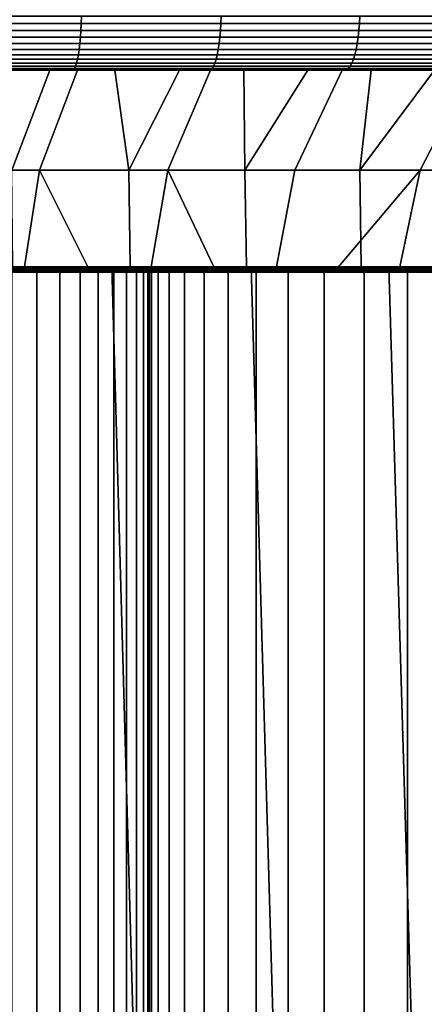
# Model space of a CAD drawing. Header units: metres. Extents: x -244 to 24, y -123 to 0.
# Tile 74 of 146: x 2.95 to 6.23, y -115.09 to -107.09. Entities that reach past the tile are written whole.
import ezdxf

# ---------------------------------------------------------------- set-up
doc = ezdxf.new("R2010")
doc.units = ezdxf.units.M
doc.layers.add('solid_10_231_103_000', color=7, linetype='CONTINUOUS')

msp = doc.modelspace()

# ---------------------------------------------------------------- linework, layer by layer
at = {"layer": 'solid_10_231_103_000'}
for points in [[(3.447631, -107.060265, 23.242043), (2.303046, -107.060265, 23.383213), (2.301977, -107.119713, 23.372368), (3.446032, -107.119713, 23.231262)], [(2.303046, -107.060265, -23.383213), (3.447631, -107.060265, -23.242043), (3.446032, -107.119713, -23.231262), (2.301977, -107.119713, -23.372368)], [(4.583911, -107.060265, 23.044878), (3.447631, -107.060265, 23.242043), (3.446032, -107.119713, 23.231262), (4.581785, -107.119713, 23.034189)], [(3.447631, -107.060265, -23.242043), (4.583911, -107.060265, -23.044878), (4.581785, -107.119713, -23.034189), (3.446032, -107.119713, -23.231262)], [(5.709148, -107.060265, 22.792198), (4.583911, -107.060265, 23.044878), (4.581785, -107.119713, 23.034189), (5.706501, -107.119713, 22.781628)], [(4.583911, -107.060265, -23.044878), (5.709148, -107.060265, -22.792198), (5.706501, -107.119713, -22.781628), (4.581785, -107.119713, -23.034189)], [(6.820632, -107.060265, 22.48461), (5.709148, -107.060265, 22.792198), (5.706501, -107.119713, 22.781628), (6.817468, -107.119713, 22.47418)], [(5.709148, -107.060265, -22.792198), (6.820632, -107.060265, -22.48461), (6.817468, -107.119713, -22.47418), (5.706501, -107.119713, -22.781628)], [(3.443392, -107.177414, 23.213465), (2.300214, -107.177414, 23.354464), (2.297781, -107.232521, 23.329762), (3.43975, -107.232521, 23.188913)], [(2.300214, -107.177414, -23.354464), (3.443392, -107.177414, -23.213465), (3.43975, -107.232521, -23.188913), (2.297781, -107.232521, -23.329762)], [(3.446032, -107.119713, 23.231262), (2.301977, -107.119713, 23.372368), (2.300214, -107.177414, 23.354464), (3.443392, -107.177414, 23.213465)], [(2.301977, -107.119713, -23.372368), (3.446032, -107.119713, -23.231262), (3.443392, -107.177414, -23.213465), (2.300214, -107.177414, -23.354464)], [(4.578275, -107.177414, 23.016544), (3.443392, -107.177414, 23.213465), (3.43975, -107.232521, 23.188913), (4.573433, -107.232521, 22.992201)], [(3.443392, -107.177414, -23.213465), (4.578275, -107.177414, -23.016544), (4.573433, -107.232521, -22.992201), (3.43975, -107.232521, -23.188913)], [(4.581785, -107.119713, 23.034189), (3.446032, -107.119713, 23.231262), (3.443392, -107.177414, 23.213465), (4.578275, -107.177414, 23.016544)], [(3.446032, -107.119713, -23.231262), (4.581785, -107.119713, -23.034189), (4.578275, -107.177414, -23.016544), (3.443392, -107.177414, -23.213465)], [(5.702129, -107.177414, 22.764175), (4.578275, -107.177414, 23.016544), (4.573433, -107.232521, 22.992201), (5.696098, -107.232521, 22.740097)], [(4.578275, -107.177414, -23.016544), (5.702129, -107.177414, -22.764175), (5.696098, -107.232521, -22.740097), (4.573433, -107.232521, -22.992201)], [(5.706501, -107.119713, 22.781628), (4.581785, -107.119713, 23.034189), (4.578275, -107.177414, 23.016544), (5.702129, -107.177414, 22.764175)], [(4.581785, -107.119713, -23.034189), (5.706501, -107.119713, -22.781628), (5.702129, -107.177414, -22.764175), (4.578275, -107.177414, -23.016544)], [(6.812245, -107.177414, 22.456964), (5.702129, -107.177414, 22.764175), (5.696098, -107.232521, 22.740097), (6.80504, -107.232521, 22.433212)], [(5.702129, -107.177414, -22.764175), (6.812245, -107.177414, -22.456964), (6.80504, -107.232521, -22.433212), (5.696098, -107.232521, -22.740097)], [(6.817468, -107.119713, 22.47418), (5.706501, -107.119713, 22.781628), (5.702129, -107.177414, 22.764175), (6.812245, -107.177414, 22.456964)], [(5.706501, -107.119713, -22.781628), (6.817468, -107.119713, -22.47418), (6.812245, -107.177414, -22.456964), (5.702129, -107.177414, -22.764175)], [(3.43975, -107.232521, 23.188913), (2.297781, -107.232521, 23.329762), (2.294714, -107.284233, 23.298622), (3.435159, -107.284233, 23.157963)], [(2.297781, -107.232521, -23.329762), (3.43975, -107.232521, -23.188913), (3.435159, -107.284233, -23.157963), (2.294714, -107.284233, -23.298622)], [(4.573433, -107.232521, 22.992201), (3.43975, -107.232521, 23.188913), (3.435159, -107.284233, 23.157963), (4.567329, -107.284233, 22.961512)], [(3.43975, -107.232521, -23.188913), (4.573433, -107.232521, -22.992201), (4.567329, -107.284233, -22.961512), (3.435159, -107.284233, -23.157963)], [(5.696098, -107.232521, 22.740097), (4.573433, -107.232521, 22.992201), (4.567329, -107.284233, 22.961512), (5.688495, -107.284233, 22.709745)], [(4.573433, -107.232521, -22.992201), (5.696098, -107.232521, -22.740097), (5.688495, -107.284233, -22.709745), (4.567329, -107.284233, -22.961512)], [(6.80504, -107.232521, 22.433212), (5.696098, -107.232521, 22.740097), (5.688495, -107.284233, 22.709745), (6.795958, -107.284233, 22.403269)], [(5.696098, -107.232521, -22.740097), (6.80504, -107.232521, -22.433212), (6.795958, -107.284233, -22.403269), (5.688495, -107.284233, -22.709745)], [(3.429686, -107.331787, 23.121067), (2.291058, -107.331787, 23.261503), (2.286866, -107.374496, 23.218943), (3.423411, -107.374496, 23.078764)], [(2.291058, -107.331787, -23.261503), (3.429686, -107.331787, -23.121067), (3.423411, -107.374496, -23.078764), (2.286866, -107.374496, -23.218943)], [(3.435159, -107.284233, 23.157963), (2.294714, -107.284233, 23.298622), (2.291058, -107.331787, 23.261503), (3.429686, -107.331787, 23.121067)], [(2.294714, -107.284233, -23.298622), (3.435159, -107.284233, -23.157963), (3.429686, -107.331787, -23.121067), (2.291058, -107.331787, -23.261503)], [(4.560052, -107.331787, 22.924929), (3.429686, -107.331787, 23.121067), (3.423411, -107.374496, 23.078764), (4.551709, -107.374496, 22.882986)], [(3.429686, -107.331787, -23.121067), (4.560052, -107.331787, -22.924929), (4.551709, -107.374496, -22.882986), (3.423411, -107.374496, -23.078764)], [(4.567329, -107.284233, 22.961512), (3.435159, -107.284233, 23.157963), (3.429686, -107.331787, 23.121067), (4.560052, -107.331787, 22.924929)], [(3.435159, -107.284233, -23.157963), (4.567329, -107.284233, -22.961512), (4.560052, -107.331787, -22.924929), (3.429686, -107.331787, -23.121067)], [(5.679432, -107.331787, 22.673563), (4.560052, -107.331787, 22.924929), (4.551709, -107.374496, 22.882986), (5.669041, -107.374496, 22.63208)], [(4.560052, -107.331787, -22.924929), (5.679432, -107.331787, -22.673563), (5.669041, -107.374496, -22.63208), (4.551709, -107.374496, -22.882986)], [(5.688495, -107.284233, 22.709745), (4.567329, -107.284233, 22.961512), (4.560052, -107.331787, 22.924929), (5.679432, -107.331787, 22.673563)], [(4.567329, -107.284233, -22.961512), (5.688495, -107.284233, -22.709745), (5.679432, -107.331787, -22.673563), (4.560052, -107.331787, -22.924929)], [(6.78513, -107.331787, 22.367577), (5.679432, -107.331787, 22.673563), (5.669041, -107.374496, 22.63208), (6.772716, -107.374496, 22.326653)], [(5.679432, -107.331787, -22.673563), (6.78513, -107.331787, -22.367577), (6.772716, -107.374496, -22.326653), (5.669041, -107.374496, -22.63208)], [(6.795958, -107.284233, 22.403269), (5.688495, -107.284233, 22.709745), (5.679432, -107.331787, 22.673563), (6.78513, -107.331787, 22.367577)], [(5.688495, -107.284233, -22.709745), (6.795958, -107.284233, -22.403269), (6.78513, -107.331787, -22.367577), (5.679432, -107.331787, -22.673563)], [(3.416426, -107.411736, 23.031673), (2.2822, -107.411736, 23.171566), (2.277128, -107.442955, 23.120066), (3.408833, -107.442955, 22.980482)], [(2.2822, -107.411736, -23.171566), (3.416426, -107.411736, -23.031673), (3.408833, -107.442955, -22.980482), (2.277128, -107.442955, -23.120066)], [(3.423411, -107.374496, 23.078764), (2.286866, -107.374496, 23.218943), (2.2822, -107.411736, 23.171566), (3.416426, -107.411736, 23.031673)], [(2.286866, -107.374496, -23.218943), (3.423411, -107.374496, -23.078764), (3.416426, -107.411736, -23.031673), (2.2822, -107.411736, -23.171566)], [(4.542421, -107.411736, 22.836294), (3.416426, -107.411736, 23.031673), (3.408833, -107.442955, 22.980482), (4.532325, -107.442955, 22.785538)], [(3.416426, -107.411736, -23.031673), (4.542421, -107.411736, -22.836294), (4.532325, -107.442955, -22.785538), (3.408833, -107.442955, -22.980482)], [(4.551709, -107.374496, 22.882986), (3.423411, -107.374496, 23.078764), (3.416426, -107.411736, 23.031673), (4.542421, -107.411736, 22.836294)], [(3.423411, -107.374496, -23.078764), (4.551709, -107.374496, -22.882986), (4.542421, -107.411736, -22.836294), (3.416426, -107.411736, -23.031673)], [(5.657474, -107.411736, 22.585901), (4.542421, -107.411736, 22.836294), (4.532325, -107.442955, 22.785538), (5.644899, -107.442955, 22.535702)], [(4.542421, -107.411736, -22.836294), (5.657474, -107.411736, -22.585901), (5.644899, -107.442955, -22.535702), (4.532325, -107.442955, -22.785538)], [(5.669041, -107.374496, 22.63208), (4.551709, -107.374496, 22.882986), (4.542421, -107.411736, 22.836294), (5.657474, -107.411736, 22.585901)], [(4.551709, -107.374496, -22.882986), (5.669041, -107.374496, -22.63208), (5.657474, -107.411736, -22.585901), (4.542421, -107.411736, -22.836294)], [(6.758897, -107.411736, 22.281097), (5.657474, -107.411736, 22.585901), (5.644899, -107.442955, 22.535702), (6.743875, -107.442955, 22.231575)], [(5.657474, -107.411736, -22.585901), (6.758897, -107.411736, -22.281097), (6.743875, -107.442955, -22.231575), (5.644899, -107.442955, -22.535702)], [(6.772716, -107.374496, 22.326653), (5.669041, -107.374496, 22.63208), (5.657474, -107.411736, 22.585901), (6.758897, -107.411736, 22.281097)], [(5.669041, -107.374496, -22.63208), (6.772716, -107.374496, -22.326653), (6.758897, -107.411736, -22.281097), (5.657474, -107.411736, -22.585901)], [(0.534507, -107.5, -21.626526), (-7.325872, -107.5, -21.802076), (-6.22999, -107.5, -22.140169), (7.325812, -107.5, -21.802097)], [(6.22999, -107.5, 22.140169), (-6.229931, -107.5, 22.140186), (-7.325812, -107.5, 21.802097)], [(-0.961233, -107.5, 21.61178), (7.325872, -107.5, 21.802076), (6.22999, -107.5, 22.140169), (-7.325812, -107.5, 21.802097)], [(-6.22999, -107.5, -22.140169), (6.229931, -107.5, -22.140186), (7.325812, -107.5, -21.802097)], [(-6.22999, -107.5, -22.140169), (-5.118216, -107.5, -22.423273), (6.229931, -107.5, -22.140186)], [(5.118216, -107.5, 22.423273), (-5.118157, -107.5, 22.423286), (-6.229931, -107.5, 22.140186)], [(6.22999, -107.5, 22.140169), (5.118216, -107.5, 22.423273), (-6.229931, -107.5, 22.140186)], [(-5.118216, -107.5, -22.423273), (5.118157, -107.5, -22.423286), (6.229931, -107.5, -22.140186)], [(-5.118216, -107.5, -22.423273), (-3.994357, -107.5, -22.65048), (5.118157, -107.5, -22.423286)], [(3.994357, -107.5, 22.65048), (-3.9943, -107.5, 22.650492), (-5.118157, -107.5, 22.423286)], [(5.118216, -107.5, 22.423273), (3.994357, -107.5, 22.65048), (-5.118157, -107.5, 22.423286)], [(-3.994357, -107.5, -22.65048), (3.9943, -107.5, -22.650492), (5.118157, -107.5, -22.423286)], [(-3.994357, -107.5, -22.65048), (-2.860042, -107.5, -22.821484), (3.9943, -107.5, -22.650492)], [(3.994357, -107.5, 22.65048), (2.860042, -107.5, 22.821484), (-3.9943, -107.5, 22.650492)], [(-2.860042, -107.5, -22.821484), (2.859984, -107.5, -22.821491), (3.9943, -107.5, -22.650492)], [(-0.961233, -107.5, 21.61178), (0.136691, -107.5, 21.632702), (7.325872, -107.5, 21.802076)], [(0.136691, -107.5, 21.632702), (1.234236, -107.5, 21.597908), (7.325872, -107.5, 21.802076)], [(1.068038, -107.5, -21.606762), (0.534507, -107.5, -21.626526), (7.325812, -107.5, -21.802097), (8.403432, -107.5, -21.409859)], [(1.600595, -107.5, -21.573856), (1.068038, -107.5, -21.606762), (8.403432, -107.5, -21.409859)], [(1.234236, -107.5, 21.597908), (2.329047, -107.5, 21.507406), (7.325872, -107.5, 21.802076)], [(2.132499, -107.5, -21.527775), (1.600595, -107.5, -21.573856), (8.403432, -107.5, -21.409859)], [(2.05818, -108.314186, 20.805798), (3.10845, -108.314186, 20.67498), (3.417444, -107.5, 21.361496), (2.329047, -107.5, 21.507406)], [(2.663429, -107.5, -21.468554), (2.132499, -107.5, -21.527775), (8.403432, -107.5, -21.409859)], [(3.392272, -107.485619, 22.868841), (2.266065, -107.485619, 23.007746), (2.260237, -107.496437, 22.94857), (3.383547, -107.496437, 22.810022)], [(2.266065, -107.485619, -23.007746), (3.392272, -107.485619, -22.868841), (3.383547, -107.496437, -22.810022), (2.260237, -107.496437, -22.94857)], [(3.383547, -107.496437, 22.810022), (2.260237, -107.496437, 22.94857), (2.860042, -107.5, 22.821484)], [(2.260237, -107.496437, -22.94857), (3.383547, -107.496437, -22.810022), (2.859984, -107.5, -22.821491)], [(3.400742, -107.467697, 22.92594), (2.271723, -107.467697, 23.065191), (2.266065, -107.485619, 23.007746), (3.392272, -107.485619, 22.868841)], [(2.271723, -107.467697, -23.065191), (3.400742, -107.467697, -22.92594), (3.392272, -107.485619, -22.868841), (2.266065, -107.485619, -23.007746)], [(3.408833, -107.442955, 22.980482), (2.277128, -107.442955, 23.120066), (2.271723, -107.467697, 23.065191), (3.400742, -107.467697, 22.92594)], [(2.277128, -107.442955, -23.120066), (3.408833, -107.442955, -22.980482), (3.400742, -107.467697, -22.92594), (2.271723, -107.467697, -23.065191)], [(3.417444, -107.5, 21.361496), (8.403492, -107.5, 21.409836), (7.325872, -107.5, 21.802076), (2.329047, -107.5, 21.507406)], [(3.192413, -107.5, -21.396301), (2.663429, -107.5, -21.468554), (8.403432, -107.5, -21.409859)], [(2.882025, -108.314186, -20.707758), (2.663429, -107.5, -21.468554), (3.192413, -107.5, -21.396301)], [(3.383547, -107.496437, -22.810022), (3.9943, -107.5, -22.650492), (2.859984, -107.5, -22.821491)], [(3.383547, -107.496437, 22.810022), (2.860042, -107.5, 22.821484), (3.994357, -107.5, 22.65048)], [(3.833168, -108.314186, -20.552958), (2.882025, -108.314186, -20.707758), (3.192413, -107.5, -21.396301), (3.71945, -107.5, -21.310991)], [(3.10845, -108.314186, 20.67498), (4.150753, -108.314186, 20.491182), (4.496994, -107.5, 21.160576), (3.417444, -107.5, 21.361496)], [(3.71945, -107.5, -21.310991), (3.192413, -107.5, -21.396301), (8.403432, -107.5, -21.409859), (9.460684, -107.5, -20.964134)], [(4.510307, -107.485619, 22.674845), (3.392272, -107.485619, 22.868841), (3.383547, -107.496437, 22.810022), (4.498706, -107.496437, 22.616524)], [(3.392272, -107.485619, -22.868841), (4.510307, -107.485619, -22.674845), (4.498706, -107.496437, -22.616524), (3.383547, -107.496437, -22.810022)], [(4.498706, -107.496437, 22.616524), (3.383547, -107.496437, 22.810022), (3.994357, -107.5, 22.65048)], [(3.383547, -107.496437, -22.810022), (4.498706, -107.496437, -22.616524), (3.9943, -107.5, -22.650492)], [(4.521568, -107.467697, 22.731459), (3.400742, -107.467697, 22.92594), (3.392272, -107.485619, 22.868841), (4.510307, -107.485619, 22.674845)], [(3.400742, -107.467697, -22.92594), (4.521568, -107.467697, -22.731459), (4.510307, -107.485619, -22.674845), (3.392272, -107.485619, -22.868841)], [(4.532325, -107.442955, 22.785538), (3.408833, -107.442955, 22.980482), (3.400742, -107.467697, 22.92594), (4.521568, -107.467697, 22.731459)], [(3.408833, -107.442955, -22.980482), (4.532325, -107.442955, -22.785538), (4.521568, -107.467697, -22.731459), (3.400742, -107.467697, -22.92594)], [(3.417444, -107.5, 21.361496), (4.496994, -107.5, 21.160576), (8.403492, -107.5, 21.409836)], [(4.244543, -107.5, -21.21265), (3.71945, -107.5, -21.310991), (9.460684, -107.5, -20.964134)], [(3.833168, -108.314186, -20.552958), (3.71945, -107.5, -21.310991), (4.244543, -107.5, -21.21265)], [(4.776168, -108.314186, -20.354496), (3.833168, -108.314186, -20.552958), (4.244543, -107.5, -21.21265), (4.766732, -107.5, -21.101456)], [(4.498706, -107.496437, -22.616524), (5.118157, -107.5, -22.423286), (3.9943, -107.5, -22.650492)], [(4.498706, -107.496437, 22.616524), (3.994357, -107.5, 22.65048), (5.118216, -107.5, 22.423273)], [(4.150753, -108.314186, 20.491182), (5.182421, -108.314186, 20.254871), (5.565396, -107.5, 20.905008), (4.496994, -107.5, 21.160576)], [(4.766732, -107.5, -21.101456), (4.244543, -107.5, -21.21265), (9.460684, -107.5, -20.964134)], [(5.565396, -107.5, 20.905008), (9.460743, -107.5, 20.964108), (8.403492, -107.5, 21.409836), (4.496994, -107.5, 21.160576)], [(5.617476, -107.485619, 22.426222), (4.510307, -107.485619, 22.674845), (4.498706, -107.496437, 22.616524), (5.603028, -107.496437, 22.368542)], [(4.510307, -107.485619, -22.674845), (5.617476, -107.485619, -22.426222), (5.603028, -107.496437, -22.368542), (4.498706, -107.496437, -22.616524)], [(5.603028, -107.496437, 22.368542), (4.498706, -107.496437, 22.616524), (5.118216, -107.5, 22.423273)], [(4.498706, -107.496437, -22.616524), (5.603028, -107.496437, -22.368542), (5.118157, -107.5, -22.423286)], [(5.631502, -107.467697, 22.482214), (4.521568, -107.467697, 22.731459), (4.510307, -107.485619, 22.674845), (5.617476, -107.485619, 22.426222)], [(4.521568, -107.467697, -22.731459), (5.631502, -107.467697, -22.482214), (5.617476, -107.485619, -22.426222), (4.510307, -107.485619, -22.674845)], [(5.644899, -107.442955, 22.535702), (4.532325, -107.442955, 22.785538), (4.521568, -107.467697, 22.731459), (5.631502, -107.467697, 22.482214)], [(4.532325, -107.442955, -22.785538), (5.644899, -107.442955, -22.535702), (5.631502, -107.467697, -22.482214), (4.521568, -107.467697, -22.731459)], [(5.286012, -107.5, -20.977386), (4.766732, -107.5, -21.101456), (9.460684, -107.5, -20.964134)], [(4.776168, -108.314186, -20.354496), (4.766732, -107.5, -21.101456), (5.286012, -107.5, -20.977386)], [(5.709022, -108.314186, -20.112791), (4.776168, -108.314186, -20.354496), (5.286012, -107.5, -20.977386), (5.802389, -107.5, -20.840464)], [(5.603028, -107.496437, -22.368542), (6.229931, -107.5, -22.140186), (5.118157, -107.5, -22.423286)], [(5.603028, -107.496437, 22.368542), (5.118216, -107.5, 22.423273), (6.22999, -107.5, 22.140169)], [(5.182421, -108.314186, 20.254871), (6.200807, -108.314186, 19.966654), (6.619062, -107.5, 20.595642), (5.565396, -107.5, 20.905008)], [(5.802389, -107.5, -20.840464), (5.286012, -107.5, -20.977386), (9.460684, -107.5, -20.964134)], [(5.565396, -107.5, 20.905008), (6.619062, -107.5, 20.595642), (9.460743, -107.5, 20.964108)], [(6.711112, -107.485619, 22.123571), (5.617476, -107.485619, 22.426222), (5.603028, -107.496437, 22.368542), (6.693851, -107.496437, 22.066669)], [(5.617476, -107.485619, -22.426222), (6.711112, -107.485619, -22.123571), (6.693851, -107.496437, -22.066669), (5.603028, -107.496437, -22.368542)], [(6.693851, -107.496437, 22.066669), (5.603028, -107.496437, 22.368542), (6.22999, -107.5, 22.140169)], [(5.603028, -107.496437, -22.368542), (6.693851, -107.496437, -22.066669), (6.229931, -107.5, -22.140186)], [(6.727868, -107.467697, 22.178808), (5.631502, -107.467697, 22.482214), (5.617476, -107.485619, 22.426222), (6.711112, -107.485619, 22.123571)], [(5.631502, -107.467697, -22.482214), (6.727868, -107.467697, -22.178808), (6.711112, -107.485619, -22.123571), (5.617476, -107.485619, -22.426222)], [(6.743875, -107.442955, 22.231575), (5.644899, -107.442955, 22.535702), (5.631502, -107.467697, 22.482214), (6.727868, -107.467697, 22.178808)], [(5.644899, -107.442955, -22.535702), (6.743875, -107.442955, -22.231575), (6.727868, -107.467697, -22.178808), (5.631502, -107.467697, -22.482214)], [(5.709022, -108.314186, -20.112791), (5.802389, -107.5, -20.840464), (6.314919, -107.5, -20.690939)], [(6.629747, -108.314186, -19.828356), (5.709022, -108.314186, -20.112791), (6.314919, -107.5, -20.690939), (6.823596, -107.5, -20.52879)], [(6.314919, -107.5, -20.690939), (5.802389, -107.5, -20.840464), (9.460684, -107.5, -20.964134), (10.493796, -107.5, -20.466541)], [(6.200807, -108.314186, 19.966654), (7.203303, -108.314186, 19.62727), (7.655621, -107.5, 20.233248), (6.619062, -107.5, 20.595642)], [(6.693851, -107.496437, -22.066669), (7.325812, -107.5, -21.802097), (6.229931, -107.5, -22.140186)], [(6.693851, -107.496437, 22.066669), (6.22999, -107.5, 22.140169), (7.325872, -107.5, 21.802076)], [(3.10845, -108.314186, 20.67498), (2.05818, -108.314186, 20.805798), (2.468819, -109.099998, 19.999107), (2.986106, -109.099998, 19.928448)], [(2.882025, -108.314186, -20.707758), (3.833168, -108.314186, -20.552958), (3.843919, -109.099998, -19.780899), (2.890562, -109.099998, -19.94253)], [(3.10845, -108.314186, 20.67498), (2.986106, -109.099998, 19.928448), (3.501172, -109.099998, 19.844429)], [(3.10845, -108.314186, 20.67498), (3.501172, -109.099998, 19.844429), (4.014256, -109.099998, 19.74703), (4.150753, -108.314186, 20.491182)], [(3.833168, -108.314186, -20.552958), (4.776168, -108.314186, -20.354496), (4.788142, -109.099998, -19.573788), (3.843919, -109.099998, -19.780899)], [(4.150753, -108.314186, 20.491182), (4.014256, -109.099998, 19.74703), (4.524368, -109.099998, 19.636444)], [(4.150753, -108.314186, 20.491182), (4.524368, -109.099998, 19.636444), (5.031469, -109.099998, 19.512655), (5.182421, -108.314186, 20.254871)], [(4.776168, -108.314186, -20.354496), (5.709022, -108.314186, -20.112791), (5.721345, -109.099998, -19.321644), (4.788142, -109.099998, -19.573788)], [(6.200807, -108.314186, 19.966654), (5.182421, -108.314186, 20.254871), (5.031469, -109.099998, 19.512655), (5.535438, -109.099998, 19.375719)], [(6.200807, -108.314186, 19.966654), (5.535438, -109.099998, 19.375719), (6.035324, -109.099998, 19.225885)], [(5.709022, -108.314186, -20.112791), (6.629747, -108.314186, -19.828356), (6.641647, -109.099998, -19.02494), (5.721345, -109.099998, -19.321644)], [(7.203303, -108.314186, 19.62727), (6.200807, -108.314186, 19.966654), (6.035324, -109.099998, 19.225885), (6.531398, -109.099998, 19.063059)], [(0.574104, -109.099998, 23.116234), (-6.88583, -109.099998, 23.351646), (6.885823, -109.099998, 23.351648), (7.319844, -109.099998, 22.937843)], [(-6.88583, -109.099998, 23.351646), (-6.477417, -109.099998, 23.790619), (6.885823, -109.099998, 23.351648)], [(-6.477417, -109.099998, 23.790619), (6.477409, -109.099998, 23.790621), (6.885823, -109.099998, 23.351648)], [(-6.477417, -109.099998, 23.790619), (-6.096599, -109.099998, 24.252623), (6.096591, -109.099998, 24.252625), (6.477409, -109.099998, 23.790621)], [(-6.096599, -109.099998, 24.252623), (-5.743676, -109.099998, 24.737261), (5.743669, -109.099998, 24.737261), (6.096591, -109.099998, 24.252625)], [(-5.743676, -109.099998, 24.737261), (-5.420328, -109.099998, 25.242304), (5.42032, -109.099998, 25.242304), (5.743669, -109.099998, 24.737261)], [(-5.420328, -109.099998, 25.242304), (-5.127891, -109.099998, 25.765665), (5.127883, -109.099998, 25.765667), (5.42032, -109.099998, 25.242304)], [(-5.127891, -109.099998, 25.765665), (-4.867685, -109.099998, 26.30489), (4.867677, -109.099998, 26.304892), (5.127883, -109.099998, 25.765667)], [(-4.867685, -109.099998, 26.30489), (-4.639945, -109.099998, 26.859537), (4.639936, -109.099998, 26.859537), (4.867677, -109.099998, 26.304892)], [(-4.639945, -109.099998, 26.859537), (-4.445781, -109.099998, 27.426907), (4.445773, -109.099998, 27.426908), (4.639936, -109.099998, 26.859537)], [(-4.445781, -109.099998, 27.426907), (-4.286053, -109.099998, 28.004614), (4.286044, -109.099998, 28.004616), (4.445773, -109.099998, 27.426908)], [(-4.286053, -109.099998, 28.004614), (-4.161318, -109.099998, 28.590347), (4.161309, -109.099998, 28.590349), (4.286044, -109.099998, 28.004616)], [(-4.161318, -109.099998, 28.590347), (-4.071821, -109.099998, 29.183235), (4.071813, -109.099998, 29.183237), (4.161309, -109.099998, 28.590349)], [(-4.071821, -109.099998, 29.183235), (-4.017951, -109.099998, 29.780336), (4.017943, -109.099998, 29.780338), (4.071813, -109.099998, 29.183237)], [(-4.017951, -109.099998, 29.780336), (-4.000004, -109.099998, 30.379311), (3.999995, -109.099998, 30.379311), (4.017943, -109.099998, 29.780338)], [(-4.000004, -109.099998, 30.379311), (-4.000009, -109.099998, 76), (3.999991, -109.099998, 76), (3.999995, -109.099998, 30.379311)], [(-4.000009, -109.099998, 76), (-3.988268, -109.099998, 76.306282), (3.999991, -109.099998, 76)], [(-3.953102, -109.099998, 76.610611), (3.98825, -109.099998, 76.306282), (3.999991, -109.099998, 76), (-3.988268, -109.099998, 76.306282)], [(-3.894753, -109.099998, 76.911591), (3.953084, -109.099998, 76.610611), (3.98825, -109.099998, 76.306282), (-3.953102, -109.099998, 76.610611)], [(-3.813648, -109.099998, 77.206734), (3.894736, -109.099998, 76.911591), (3.953084, -109.099998, 76.610611), (-3.894753, -109.099998, 76.911591)], [(-3.709991, -109.099998, 77.495247), (3.813631, -109.099998, 77.206734), (3.894736, -109.099998, 76.911591), (-3.813648, -109.099998, 77.206734)], [(-3.584635, -109.099998, 77.774956), (3.709973, -109.099998, 77.495255), (3.813631, -109.099998, 77.206734), (-3.709991, -109.099998, 77.495247)], [(-3.438351, -109.099998, 78.043968), (3.584617, -109.099998, 77.774963), (3.709973, -109.099998, 77.495255), (-3.584635, -109.099998, 77.774956)], [(-3.271739, -109.099998, 78.301231), (3.438333, -109.099998, 78.043968), (3.584617, -109.099998, 77.774963), (-3.438351, -109.099998, 78.043968)], [(-3.085931, -109.099998, 78.544983), (3.271721, -109.099998, 78.301231), (3.438333, -109.099998, 78.043968), (-3.271739, -109.099998, 78.301231)], [(-2.881988, -109.099998, 78.773842), (3.085913, -109.099998, 78.544983), (3.271721, -109.099998, 78.301231), (-3.085931, -109.099998, 78.544983)], [(-2.881988, -109.099998, 78.773842), (2.88197, -109.099998, 78.773842), (3.085913, -109.099998, 78.544983)], [(1.720592, -109.099998, 23.05925), (0.574104, -109.099998, 23.116234), (7.319844, -109.099998, 22.937843)], [(2.862757, -109.099998, 22.945461), (1.720592, -109.099998, 23.05925), (7.319844, -109.099998, 22.937843)], [(3.428194, -109.099998, -22.74308), (2.290107, -109.099998, -22.885677), (1.930754, -109.099998, -20.058207), (2.890562, -109.099998, -19.94253)], [(3.176416, -109.107018, -22.851152), (2.029115, -109.106941, -22.981731), (2.021045, -109.115547, -22.957272), (3.167214, -109.115685, -22.827047)], [(3.187387, -109.101753, -22.875946), (2.038874, -109.101753, -23.006767), (2.029115, -109.106941, -22.981731), (3.176416, -109.107018, -22.851152)], [(2.038874, -109.101753, -23.006767), (3.187387, -109.101753, -22.875946), (3.182302, -109.099998, -22.903399), (2.050399, -109.099998, -23.032278)], [(3.694927, -109.099998, -23.157072), (2.053082, -109.099998, -23.037689), (2.050399, -109.099998, -23.032278)], [(3.182302, -109.099998, -22.903399), (4.826086, -109.099998, -22.947992), (3.694927, -109.099998, -23.157072), (2.050399, -109.099998, -23.032278)], [(3.694927, -109.099998, -23.157072), (2.080647, -109.099998, -23.08577), (2.053082, -109.099998, -23.037689)], [(3.694927, -109.099998, -23.157072), (2.083621, -109.099998, -23.0903), (2.080647, -109.099998, -23.08577)], [(3.694927, -109.099998, -23.157072), (2.117012, -109.099998, -23.134903), (2.083621, -109.099998, -23.0903)], [(3.694927, -109.099998, -23.157072), (2.159196, -109.099998, -23.179319), (2.117012, -109.099998, -23.134903)], [(3.694927, -109.099998, -23.157072), (2.554451, -109.099998, -23.310452), (2.159196, -109.099998, -23.179319)], [(2.290102, -109.099998, 22.885677), (3.42819, -109.099998, 22.74308), (2.986106, -109.099998, 19.928448), (2.468819, -109.099998, 19.999107)], [(2.290102, -109.099998, 22.885677), (2.871579, -109.142578, 22.820036), (3.42819, -109.099998, 22.74308)], [(3.428194, -109.099998, -22.74308), (2.582122, -109.142578, -22.854597), (2.290107, -109.099998, -22.885677)], [(2.305897, -109.107018, 22.955339), (3.451624, -109.107018, 22.811205), (3.448149, -109.115685, 22.786303), (2.303576, -109.115685, 22.930305)], [(2.308255, -109.101753, 22.981304), (3.455156, -109.101753, 22.837036), (3.451624, -109.107018, 22.811205), (2.305897, -109.107018, 22.955339)], [(2.308255, -109.101753, 22.981304), (2.862757, -109.099998, 22.945461), (3.455156, -109.101753, 22.837036)], [(4.060235, -122.099998, -23.095821), (2.907357, -122.099998, -23.269073), (2.554451, -109.099998, -23.310452), (3.694927, -109.099998, -23.157072)], [(3.428194, -109.099998, -22.74308), (3.153368, -109.142578, -22.782806), (2.582122, -109.142578, -22.854597)], [(3.998179, -109.099998, 22.775085), (2.862757, -109.099998, 22.945461), (7.319844, -109.099998, 22.937843)], [(3.455156, -109.101753, 22.837036), (2.862757, -109.099998, 22.945461), (3.998179, -109.099998, 22.775085)], [(3.42819, -109.099998, 22.74308), (2.871579, -109.142578, 22.820036), (3.441869, -109.142578, 22.741009)], [(3.085948, -122.099998, 78.544968), (3.085913, -109.099998, 78.544983), (2.88197, -109.099998, 78.773842), (2.882077, -122.099998, 78.773727)], [(4.557129, -109.099998, -22.54402), (3.428194, -109.099998, -22.74308), (2.890562, -109.099998, -19.94253), (3.843919, -109.099998, -19.780899)], [(3.42819, -109.099998, 22.74308), (3.501172, -109.099998, 19.844429), (2.986106, -109.099998, 19.928448)], [(3.085948, -122.099998, 78.544968), (3.271708, -122.099998, 78.301277), (3.271721, -109.099998, 78.301231), (3.085913, -109.099998, 78.544983)], [(3.428194, -109.099998, -22.74308), (3.722691, -109.142578, -22.69673), (3.153368, -109.142578, -22.782806)], [(4.315839, -109.107018, -22.663589), (3.176416, -109.107018, -22.851152), (3.167214, -109.115685, -22.827047), (4.305538, -109.115685, -22.639957)], [(4.327916, -109.101753, -22.687828), (3.187387, -109.101753, -22.875946), (3.176416, -109.107018, -22.851152), (4.315839, -109.107018, -22.663589)], [(3.182302, -109.099998, -22.903399), (4.309203, -109.099998, -22.718254), (4.826086, -109.099998, -22.947992)], [(3.187387, -109.101753, -22.875946), (4.309203, -109.099998, -22.718254), (3.182302, -109.099998, -22.903399)], [(4.327916, -109.101753, -22.687828), (4.309203, -109.099998, -22.718254), (3.187387, -109.101753, -22.875946)], [(3.271708, -122.099998, 78.301277), (3.43827, -122.099998, 78.044075), (3.438333, -109.099998, 78.043968), (3.271721, -109.099998, 78.301231)], [(3.42819, -109.099998, 22.74308), (4.557125, -109.099998, 22.54402), (4.014256, -109.099998, 19.74703), (3.501172, -109.099998, 19.844429)], [(3.42819, -109.099998, 22.74308), (3.441869, -109.142578, 22.741009), (4.009815, -109.142578, 22.647768)], [(3.42819, -109.099998, 22.74308), (4.009815, -109.142578, 22.647768), (4.557125, -109.099998, 22.54402)], [(4.557129, -109.099998, -22.54402), (3.722691, -109.142578, -22.69673), (3.428194, -109.099998, -22.74308)], [(3.43827, -122.099998, 78.044075), (3.584654, -122.099998, 77.774879), (3.584617, -109.099998, 77.774963), (3.438333, -109.099998, 78.043968)], [(3.451624, -109.107018, 22.811205), (4.588705, -109.107018, 22.609922), (4.584083, -109.115685, 22.585205), (3.448149, -109.115685, 22.786303)], [(3.455156, -109.101753, 22.837036), (4.593402, -109.101753, 22.635569), (4.588705, -109.107018, 22.609922), (3.451624, -109.107018, 22.811205)], [(3.455156, -109.101753, 22.837036), (3.998179, -109.099998, 22.775085), (4.593402, -109.101753, 22.635569)], [(3.584654, -122.099998, 77.774879), (3.710001, -122.099998, 77.49527), (3.709973, -109.099998, 77.495255), (3.584617, -109.099998, 77.774963)], [(5.203077, -122.099998, -22.865486), (4.060235, -122.099998, -23.095821), (3.694927, -109.099998, -23.157072), (4.826086, -109.099998, -22.947992)], [(3.710001, -122.099998, 77.49527), (3.813577, -122.099998, 77.206879), (3.813631, -109.099998, 77.206734), (3.709973, -109.099998, 77.495255)], [(4.557129, -109.099998, -22.54402), (4.289784, -109.142578, -22.596411), (3.722691, -109.142578, -22.69673)], [(3.813577, -122.099998, 77.206879), (3.894773, -122.099998, 76.911415), (3.894736, -109.099998, 76.911591), (3.813631, -109.099998, 77.206734)], [(5.675506, -109.099998, -22.288723), (4.557129, -109.099998, -22.54402), (3.843919, -109.099998, -19.780899), (4.788142, -109.099998, -19.573788)], [(3.953113, -122.099998, 76.610596), (3.953084, -109.099998, 76.610611), (3.894736, -109.099998, 76.911591), (3.894773, -122.099998, 76.911415)], [(3.953113, -122.099998, 76.610596), (3.988255, -122.099998, 76.306198), (3.98825, -109.099998, 76.306282), (3.953084, -109.099998, 76.610611)], [(3.988255, -122.099998, 76.306198), (3.999991, -122.099998, 76), (3.999991, -109.099998, 76), (3.98825, -109.099998, 76.306282)], [(5.123665, -109.099998, 22.548561), (3.998179, -109.099998, 22.775085), (7.319844, -109.099998, 22.937843), (7.777667, -109.099998, 22.550987)], [(4.593402, -109.101753, 22.635569), (3.998179, -109.099998, 22.775085), (5.123665, -109.099998, 22.548561)], [(3.999991, -122.099998, 76), (3.999995, -122.099998, 30.379311), (3.999995, -109.099998, 30.379311), (3.999991, -109.099998, 76)], [(3.999995, -122.099998, 30.379311), (4.017958, -122.099998, 29.780214), (4.017943, -109.099998, 29.780338), (3.999995, -109.099998, 30.379311)], [(4.557125, -109.099998, 22.54402), (4.009815, -109.142578, 22.647768), (4.575281, -109.142578, 22.540337)], [(4.557125, -109.099998, 22.54402), (4.524368, -109.099998, 19.636444), (4.014256, -109.099998, 19.74703)], [(4.017958, -122.099998, 29.780214), (4.071779, -122.099998, 29.183271), (4.071813, -109.099998, 29.183237), (4.017943, -109.099998, 29.780338)], [(4.071779, -122.099998, 29.183271), (4.161266, -122.099998, 28.590624), (4.161309, -109.099998, 28.590349), (4.071813, -109.099998, 29.183237)], [(4.161266, -122.099998, 28.590624), (4.286098, -122.099998, 28.004402), (4.286044, -109.099998, 28.004616), (4.161309, -109.099998, 28.590349)], [(4.445826, -122.099998, 27.426712), (4.445773, -109.099998, 27.426908), (4.286044, -109.099998, 28.004616), (4.286098, -122.099998, 28.004402)], [(4.557129, -109.099998, -22.54402), (4.854189, -109.142578, -22.481922), (4.289784, -109.142578, -22.596411)], [(5.444451, -109.107018, -22.419249), (4.315839, -109.107018, -22.663589), (4.305538, -109.115685, -22.639957), (5.433074, -109.115685, -22.396139)], [(5.428882, -109.099998, -22.47702), (5.946068, -109.099998, -22.683626), (4.826086, -109.099998, -22.947992), (4.309203, -109.099998, -22.718254)], [(4.327916, -109.101753, -22.687828), (5.428882, -109.099998, -22.47702), (4.309203, -109.099998, -22.718254)], [(5.457604, -109.101753, -22.442881), (4.327916, -109.101753, -22.687828), (4.315839, -109.107018, -22.663589), (5.444451, -109.107018, -22.419249)], [(5.457604, -109.101753, -22.442881), (5.428882, -109.099998, -22.47702), (4.327916, -109.101753, -22.687828)], [(4.445826, -122.099998, 27.426712), (4.639876, -122.099998, 26.859629), (4.639936, -109.099998, 26.859537), (4.445773, -109.099998, 27.426908)], [(5.675502, -109.099998, 22.288725), (5.031469, -109.099998, 19.512655), (4.524368, -109.099998, 19.636444), (4.557125, -109.099998, 22.54402)], [(4.557125, -109.099998, 22.54402), (4.575281, -109.142578, 22.540337), (5.138134, -109.142578, 22.418732)], [(4.557125, -109.099998, 22.54402), (5.138134, -109.142578, 22.418732), (5.675502, -109.099998, 22.288725)], [(5.675506, -109.099998, -22.288723), (4.854189, -109.142578, -22.481922), (4.557129, -109.099998, -22.54402)], [(4.588705, -109.107018, 22.609922), (5.714289, -109.107018, 22.351994), (5.708529, -109.115685, 22.327517), (4.584083, -109.115685, 22.585205)], [(4.593402, -109.101753, 22.635569), (5.720144, -109.101753, 22.377405), (5.714289, -109.107018, 22.351994), (4.588705, -109.107018, 22.609922)], [(4.593402, -109.101753, 22.635569), (5.123665, -109.099998, 22.548561), (5.720144, -109.101753, 22.377405)], [(4.639876, -122.099998, 26.859629), (4.867552, -122.099998, 26.305189), (4.867677, -109.099998, 26.304892), (4.639936, -109.099998, 26.859537)], [(5.675506, -109.099998, -22.288723), (4.788142, -109.099998, -19.573788), (5.721345, -109.099998, -19.321644)], [(6.333059, -122.099998, -22.578636), (5.203077, -122.099998, -22.865486), (4.826086, -109.099998, -22.947992), (5.946068, -109.099998, -22.683626)], [(5.675506, -109.099998, -22.288723), (5.415395, -109.142578, -22.353378), (4.854189, -109.142578, -22.481922)], [(4.867552, -122.099998, 26.305189), (5.128035, -122.099998, 25.765387), (5.127883, -109.099998, 25.765667), (4.867677, -109.099998, 26.304892)], [(5.675502, -109.099998, 22.288725), (5.535438, -109.099998, 19.375719), (5.031469, -109.099998, 19.512655)], [(6.236282, -109.099998, 22.266527), (5.123665, -109.099998, 22.548561), (7.777667, -109.099998, 22.550987), (8.257423, -109.099998, 22.192553)], [(5.720144, -109.101753, 22.377405), (5.123665, -109.099998, 22.548561), (6.236282, -109.099998, 22.266527)], [(5.420389, -122.099998, 25.242159), (5.42032, -109.099998, 25.242304), (5.127883, -109.099998, 25.765667), (5.128035, -122.099998, 25.765387)], [(5.675502, -109.099998, 22.288725), (5.138134, -109.142578, 22.418732), (5.697958, -109.142578, 22.283026)], [(5.675506, -109.099998, -22.288723), (5.973024, -109.142578, -22.210875), (5.415395, -109.142578, -22.353378)], [(5.420389, -122.099998, 25.242159), (5.743564, -122.099998, 24.737385), (5.743669, -109.099998, 24.737261), (5.42032, -109.099998, 25.242304)], [(6.537551, -109.099998, -22.179953), (7.05114, -109.099998, -22.364798), (5.946068, -109.099998, -22.683626), (5.428882, -109.099998, -22.47702)], [(5.457604, -109.101753, -22.442881), (6.537551, -109.099998, -22.179953), (5.428882, -109.099998, -22.47702)], [(6.559422, -109.107018, -22.118742), (5.444451, -109.107018, -22.419249), (5.433074, -109.115685, -22.396139), (6.546996, -109.115685, -22.096203)], [(6.573623, -109.101753, -22.141722), (5.457604, -109.101753, -22.442881), (5.444451, -109.107018, -22.419249), (6.559422, -109.107018, -22.118742)], [(6.573623, -109.101753, -22.141722), (6.537551, -109.099998, -22.179953), (5.457604, -109.101753, -22.442881)], [(6.779476, -109.099998, 21.978146), (6.035324, -109.099998, 19.225885), (5.535438, -109.099998, 19.375719), (5.675502, -109.099998, 22.288725)], [(5.675502, -109.099998, 22.288725), (5.697958, -109.142578, 22.283026), (6.254109, -109.142578, 22.133371)], [(5.675502, -109.099998, 22.288725), (6.254109, -109.142578, 22.133371), (6.779476, -109.099998, 21.978146)], [(6.77948, -109.099998, -21.978146), (5.675506, -109.099998, -22.288723), (5.721345, -109.099998, -19.321644), (6.641647, -109.099998, -19.02494)], [(6.77948, -109.099998, -21.978146), (5.973024, -109.142578, -22.210875), (5.675506, -109.099998, -22.288723)], [(5.714289, -109.107018, 22.351994), (6.825557, -109.107018, 22.038071), (6.818673, -109.115685, 22.013882), (5.708529, -109.115685, 22.327517)], [(5.720144, -109.101753, 22.377405), (6.832558, -109.101753, 22.063192), (6.825557, -109.107018, 22.038071), (5.714289, -109.107018, 22.351994)], [(5.720144, -109.101753, 22.377405), (6.236282, -109.099998, 22.266527), (6.832558, -109.101753, 22.063192)], [(5.743564, -122.099998, 24.737385), (6.0964, -122.099998, 24.25288), (6.096591, -109.099998, 24.252625), (5.743669, -109.099998, 24.737261)], [(7.447389, -122.099998, -22.235981), (6.333059, -122.099998, -22.578636), (5.946068, -109.099998, -22.683626), (7.05114, -109.099998, -22.364798)], [(6.77948, -109.099998, -21.978146), (6.526943, -109.142578, -22.054455), (5.973024, -109.142578, -22.210875)], [(6.779476, -109.099998, 21.978146), (6.531398, -109.099998, 19.063059), (6.035324, -109.099998, 19.225885)], [(6.0964, -122.099998, 24.25288), (6.477628, -122.099998, 23.790382), (6.477409, -109.099998, 23.790621), (6.096591, -109.099998, 24.252625)], [(3.167214, -109.115685, -22.827047), (2.021045, -109.115547, -22.957272), (2.014443, -109.127449, -22.933937), (3.159556, -109.127617, -22.804113)], [(2.582122, -109.142578, -22.854597), (3.153368, -109.142578, -22.782806), (2.014443, -109.127449, -22.933937)], [(3.159556, -109.127617, -22.804113), (2.014443, -109.127449, -22.933937), (3.153368, -109.142578, -22.782806)], [(3.444812, -109.127617, 22.762768), (2.871579, -109.142578, 22.820036), (2.29933, -109.142578, 22.884779)], [(2.301347, -109.127617, 22.906641), (3.444812, -109.127617, 22.762768), (2.29933, -109.142578, 22.884779)], [(2.303576, -109.115685, 22.930305), (3.448149, -109.115685, 22.786303), (3.444812, -109.127617, 22.762768), (2.301347, -109.127617, 22.906641)], [(3.444812, -109.127617, 22.762768), (3.441869, -109.142578, 22.741009), (2.871579, -109.142578, 22.820036)], [(3.159556, -109.127617, -22.804113), (3.153368, -109.142578, -22.782806), (3.722691, -109.142578, -22.69673)], [(4.305538, -109.115685, -22.639957), (3.167214, -109.115685, -22.827047), (3.159556, -109.127617, -22.804113), (4.296814, -109.127617, -22.617422)], [(3.159556, -109.127617, -22.804113), (3.722691, -109.142578, -22.69673), (4.289784, -109.142578, -22.596411)], [(4.296814, -109.127617, -22.617422), (3.159556, -109.127617, -22.804113), (4.289784, -109.142578, -22.596411)], [(4.579644, -109.127617, 22.561853), (4.009815, -109.142578, 22.647768), (3.441869, -109.142578, 22.741009)], [(3.444812, -109.127617, 22.762768), (4.579644, -109.127617, 22.561853), (3.441869, -109.142578, 22.741009)], [(3.448149, -109.115685, 22.786303), (4.584083, -109.115685, 22.585205), (4.579644, -109.127617, 22.561853), (3.444812, -109.127617, 22.762768)], [(4.579644, -109.127617, 22.561853), (4.575281, -109.142578, 22.540337), (4.009815, -109.142578, 22.647768)], [(4.296814, -109.127617, -22.617422), (4.289784, -109.142578, -22.596411), (4.854189, -109.142578, -22.481922)], [(5.433074, -109.115685, -22.396139), (4.305538, -109.115685, -22.639957), (4.296814, -109.127617, -22.617422), (5.423305, -109.127617, -22.37405)], [(4.296814, -109.127617, -22.617422), (4.854189, -109.142578, -22.481922), (5.415395, -109.142578, -22.353378)], [(5.423305, -109.127617, -22.37405), (4.296814, -109.127617, -22.617422), (5.415395, -109.142578, -22.353378)], [(5.703, -109.127617, 22.304398), (5.138134, -109.142578, 22.418732), (4.575281, -109.142578, 22.540337)], [(4.579644, -109.127617, 22.561853), (5.703, -109.127617, 22.304398), (4.575281, -109.142578, 22.540337)], [(4.584083, -109.115685, 22.585205), (5.708529, -109.115685, 22.327517), (5.703, -109.127617, 22.304398), (4.579644, -109.127617, 22.561853)], [(5.703, -109.127617, 22.304398), (5.697958, -109.142578, 22.283026), (5.138134, -109.142578, 22.418732)], [(5.423305, -109.127617, -22.37405), (5.415395, -109.142578, -22.353378), (5.973024, -109.142578, -22.210875)], [(6.546996, -109.115685, -22.096203), (5.433074, -109.115685, -22.396139), (5.423305, -109.127617, -22.37405), (6.536205, -109.127617, -22.07461)], [(5.423305, -109.127617, -22.37405), (5.973024, -109.142578, -22.210875), (6.526943, -109.142578, -22.054455)], [(6.536205, -109.127617, -22.07461), (5.423305, -109.127617, -22.37405), (6.526943, -109.142578, -22.054455)], [(6.812064, -109.127617, 21.991047), (6.254109, -109.142578, 22.133371), (5.697958, -109.142578, 22.283026)], [(5.703, -109.127617, 22.304398), (6.812064, -109.127617, 21.991047), (5.697958, -109.142578, 22.283026)], [(5.708529, -109.115685, 22.327517), (6.818673, -109.115685, 22.013882), (6.812064, -109.127617, 21.991047), (5.703, -109.127617, 22.304398)]]:
    msp.add_3dface(points, dxfattribs=at)

doc.saveas('drawing.dxf')
